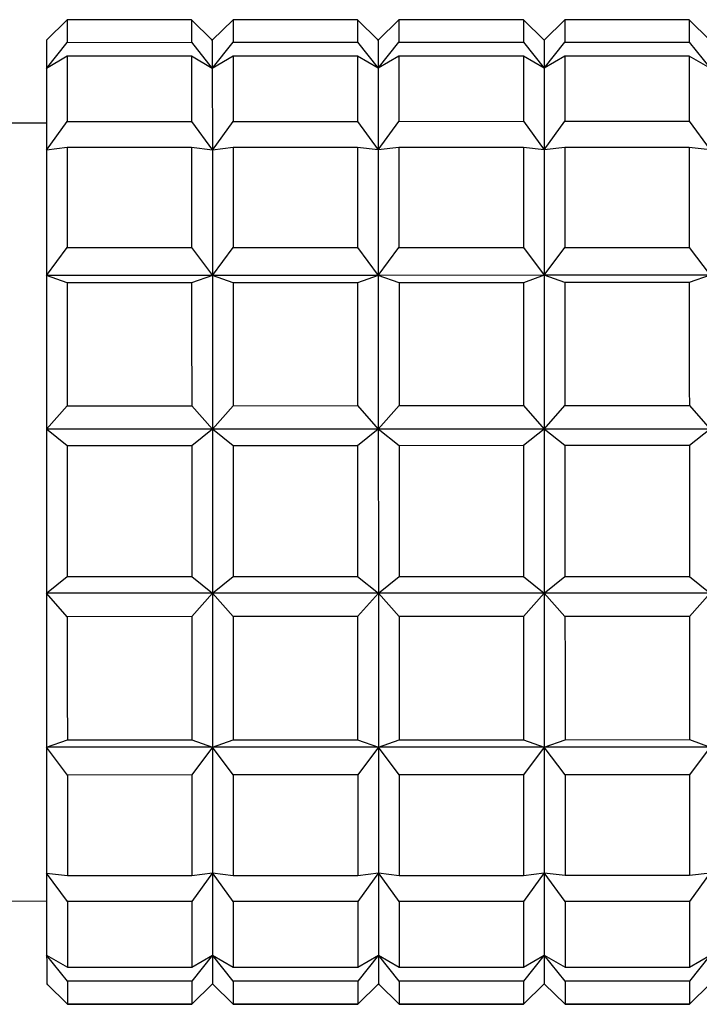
# Model space of a CAD drawing. Header units: inches. Extents: x 2.6 to 39.6, y 3.9 to 32.3.
# Tile 3 of 74: x 12.713 to 12.971, y 5.855 to 6.228. Entities that reach past the tile are written whole.
import ezdxf

# ---------------------------------------------------------------- set-up
doc = ezdxf.new("R2010")
doc.units = ezdxf.units.IN
doc.header["$MEASUREMENT"] = 0

msp = doc.modelspace()

# ---------------------------------------------------------------- linework, layer by layer
at = {"color": 7, "linetype": 'Continuous', "lineweight": 25}
for p, q in [((12.73135, 6.2283), (12.72348, 6.22057)), ((12.77859, 6.22831), (12.73135, 6.2283)), ((12.78647, 6.22059), (12.77859, 6.22831)), ((12.79434, 6.22832), (12.78647, 6.22059)), ((12.84158, 6.22833), (12.79434, 6.22832)), ((12.84946, 6.2206), (12.84158, 6.22833)), ((12.85733, 6.22833), (12.84946, 6.2206)), ((12.90458, 6.22835), (12.85733, 6.22833)), ((12.91245, 6.22062), (12.90458, 6.22835)), ((12.92032, 6.22835), (12.91245, 6.22062)), ((12.96757, 6.22836), (12.92032, 6.22835)), ((12.97544, 6.22063), (12.96757, 6.22836)), ((12.78647, 6.22059), (12.78614, 6.22091)), ((12.79434, 6.21978), (12.84159, 6.21979)), ((12.84159, 6.21979), (12.84946, 6.20991)), ((12.84946, 6.2206), (12.84913, 6.22093)), ((12.84946, 6.20991), (12.85733, 6.21979)), ((12.85733, 6.21979), (12.90458, 6.2198)), ((12.90458, 6.2198), (12.91245, 6.20993)), ((12.91245, 6.22062), (12.91213, 6.22094)), ((12.91245, 6.20993), (12.92033, 6.21981)), ((12.92033, 6.21981), (12.96757, 6.21982)), ((12.96757, 6.21982), (12.97545, 6.20994)), ((12.72348, 6.20988), (12.73135, 6.21976)), ((12.73135, 6.21976), (12.77859, 6.21977)), ((12.77859, 6.21977), (12.78647, 6.20989)), ((12.78647, 6.20989), (12.79434, 6.21978)), ((12.73135, 6.21451), (12.72348, 6.20988)), ((12.7786, 6.21452), (12.73135, 6.21451)), ((12.78647, 6.20989), (12.7786, 6.21452)), ((12.79434, 6.21452), (12.78647, 6.20989)), ((12.84159, 6.21454), (12.79434, 6.21452)), ((12.84946, 6.20991), (12.84159, 6.21454)), ((12.85734, 6.21454), (12.84946, 6.20991)), ((12.90458, 6.21455), (12.85734, 6.21454)), ((12.91245, 6.20993), (12.90458, 6.21455)), ((12.92033, 6.21456), (12.91245, 6.20993)), ((12.96757, 6.21457), (12.92033, 6.21456)), ((12.97545, 6.20994), (12.96757, 6.21457)), ((12.72348, 6.18907), (12.69592, 6.18907)), ((12.72349, 6.17887), (12.73136, 6.18974)), ((12.73136, 6.18974), (12.7786, 6.18975)), ((12.7786, 6.18975), (12.78648, 6.17888)), ((12.78648, 6.17888), (12.79435, 6.18975)), ((12.79435, 6.18975), (12.84159, 6.18977)), ((12.84159, 6.18977), (12.84947, 6.1789)), ((12.84947, 6.1789), (12.85734, 6.18977)), ((12.85734, 6.18977), (12.90459, 6.18978)), ((12.90459, 6.18978), (12.91246, 6.17892)), ((12.91246, 6.17892), (12.92033, 6.18979)), ((12.92033, 6.18979), (12.96758, 6.1898)), ((12.96758, 6.1898), (12.97545, 6.17893)), ((12.73136, 6.17984), (12.72349, 6.17887)), ((12.7786, 6.17985), (12.73136, 6.17984)), ((12.78648, 6.17888), (12.7786, 6.17985)), ((12.79435, 6.17986), (12.78648, 6.17888)), ((12.8416, 6.17987), (12.79435, 6.17986)), ((12.84947, 6.1789), (12.8416, 6.17987)), ((12.85734, 6.17987), (12.84947, 6.1789)), ((12.90459, 6.17988), (12.85734, 6.17987)), ((12.91246, 6.17892), (12.90459, 6.17988)), ((12.92034, 6.17989), (12.91246, 6.17892)), ((12.96758, 6.1799), (12.92034, 6.17989)), ((12.97545, 6.17893), (12.96758, 6.1799)), ((12.7235, 6.13128), (12.73137, 6.14183)), ((12.73137, 6.14183), (12.77861, 6.14184)), ((12.77861, 6.14184), (12.78649, 6.1313)), ((12.78649, 6.1313), (12.79436, 6.14184)), ((12.79436, 6.14184), (12.84161, 6.14186)), ((12.84161, 6.14186), (12.84948, 6.13131)), ((12.84948, 6.13131), (12.85735, 6.14186)), ((12.85735, 6.14186), (12.9046, 6.14187)), ((12.9046, 6.14187), (12.91248, 6.13133)), ((12.91248, 6.13133), (12.92035, 6.14188)), ((12.92035, 6.14188), (12.96759, 6.14189)), ((12.96759, 6.14189), (12.97547, 6.13135)), ((12.78649, 6.1313), (12.7235, 6.13128)), ((12.73137, 6.12848), (12.7235, 6.13128)), ((12.78649, 6.1313), (12.77862, 6.12849)), ((12.84948, 6.13131), (12.78649, 6.1313)), ((12.79437, 6.1285), (12.78649, 6.1313)), ((12.84948, 6.13131), (12.84161, 6.12851)), ((12.91248, 6.13133), (12.84948, 6.13131)), ((12.85736, 6.12851), (12.84948, 6.13131)), ((12.91248, 6.13133), (12.9046, 6.12852)), ((12.97547, 6.13135), (12.91248, 6.13133)), ((12.92035, 6.12853), (12.91248, 6.13133)), ((12.97547, 6.13135), (12.96759, 6.12854)), ((12.77862, 6.12849), (12.73137, 6.12848)), ((12.84161, 6.12851), (12.79437, 6.1285)), ((12.9046, 6.12852), (12.85736, 6.12851)), ((12.96759, 6.12854), (12.92035, 6.12853)), ((12.72351, 6.07286), (12.73139, 6.08181)), ((12.73139, 6.08181), (12.77863, 6.08182)), ((12.77863, 6.08182), (12.78651, 6.07288)), ((12.78651, 6.07288), (12.79438, 6.08183)), ((12.79438, 6.08183), (12.84162, 6.08184)), ((12.84162, 6.08184), (12.8495, 6.07289)), ((12.8495, 6.07289), (12.85737, 6.08184)), ((12.85737, 6.08184), (12.90461, 6.08185)), ((12.90461, 6.08185), (12.91249, 6.07291)), ((12.91249, 6.07291), (12.92036, 6.08186)), ((12.92036, 6.08186), (12.96761, 6.08187)), ((12.96761, 6.08187), (12.97548, 6.07292)), ((12.78651, 6.07288), (12.72351, 6.07286)), ((12.73139, 6.06662), (12.72351, 6.07286)), ((12.78651, 6.07288), (12.77863, 6.06663)), ((12.8495, 6.07289), (12.78651, 6.07288)), ((12.79438, 6.06664), (12.78651, 6.07288)), ((12.8495, 6.07289), (12.84163, 6.06665)), ((12.91249, 6.07291), (12.8495, 6.07289)), ((12.85737, 6.06665), (12.8495, 6.07289)), ((12.91249, 6.07291), (12.90462, 6.06666)), ((12.97548, 6.07292), (12.91249, 6.07291)), ((12.92037, 6.06667), (12.91249, 6.07291)), ((12.97548, 6.07292), (12.96761, 6.06668)), ((12.77863, 6.06663), (12.73139, 6.06662)), ((12.84163, 6.06665), (12.79438, 6.06664)), ((12.90462, 6.06666), (12.85737, 6.06665)), ((12.96761, 6.06668), (12.92037, 6.06667)), ((12.72353, 6.01065), (12.7314, 6.01692)), ((12.7314, 6.01692), (12.77865, 6.01694)), ((12.77865, 6.01694), (12.78652, 6.01066)), ((12.78652, 6.01066), (12.79439, 6.01694)), ((12.79439, 6.01694), (12.84164, 6.01695)), ((12.84164, 6.01695), (12.84951, 6.01068)), ((12.84951, 6.01068), (12.85739, 6.01696)), ((12.85739, 6.01696), (12.90463, 6.01697)), ((12.90463, 6.01697), (12.91251, 6.0107)), ((12.91251, 6.0107), (12.92038, 6.01697)), ((12.92038, 6.01697), (12.96762, 6.01698)), ((12.96762, 6.01698), (12.9755, 6.01071)), ((12.78652, 6.01066), (12.72353, 6.01065)), ((12.73141, 6.00172), (12.72353, 6.01065)), ((12.78652, 6.01066), (12.77865, 6.00174)), ((12.84951, 6.01068), (12.78652, 6.01066)), ((12.7944, 6.00174), (12.78652, 6.01066)), ((12.84951, 6.01068), (12.84164, 6.00175)), ((12.91251, 6.0107), (12.84951, 6.01068)), ((12.85739, 6.00176), (12.84951, 6.01068)), ((12.91251, 6.0107), (12.90463, 6.00177)), ((12.9755, 6.01071), (12.91251, 6.0107)), ((12.92038, 6.00177), (12.91251, 6.0107)), ((12.9755, 6.01071), (12.96763, 6.00178)), ((12.77865, 6.00174), (12.73141, 6.00172)), ((12.84164, 6.00175), (12.7944, 6.00174)), ((12.90463, 6.00177), (12.85739, 6.00176)), ((12.96763, 6.00178), (12.92038, 6.00177)), ((12.72354, 5.95215), (12.73142, 5.95499)), ((12.73142, 5.95499), (12.77866, 5.95501)), ((12.77866, 5.95501), (12.78654, 5.95216)), ((12.78654, 5.95216), (12.79441, 5.95501)), ((12.79441, 5.95501), (12.84165, 5.95502)), ((12.84165, 5.95502), (12.84953, 5.95218)), ((12.84953, 5.95218), (12.8574, 5.95503)), ((12.8574, 5.95503), (12.90465, 5.95504)), ((12.90465, 5.95504), (12.91252, 5.9522)), ((12.91252, 5.9522), (12.92039, 5.95504)), ((12.92039, 5.95504), (12.96764, 5.95505)), ((12.96764, 5.95505), (12.97551, 5.95221)), ((12.78654, 5.95216), (12.72354, 5.95215)), ((12.73142, 5.94162), (12.72354, 5.95215)), ((12.78654, 5.95216), (12.77867, 5.94163)), ((12.84953, 5.95218), (12.78654, 5.95216)), ((12.79441, 5.94163), (12.78654, 5.95216)), ((12.84953, 5.95218), (12.84166, 5.94165)), ((12.91252, 5.9522), (12.84953, 5.95218)), ((12.85741, 5.94165), (12.84953, 5.95218)), ((12.91252, 5.9522), (12.90465, 5.94166)), ((12.97551, 5.95221), (12.91252, 5.9522)), ((12.9204, 5.94167), (12.91252, 5.9522)), ((12.97551, 5.95221), (12.96764, 5.94168)), ((12.77867, 5.94163), (12.73142, 5.94162)), ((12.84166, 5.94165), (12.79441, 5.94163)), ((12.90465, 5.94166), (12.85741, 5.94165)), ((12.96764, 5.94168), (12.9204, 5.94167)), ((12.72356, 5.90442), (12.73143, 5.90349)), ((12.73143, 5.89355), (12.72356, 5.90442)), ((12.73143, 5.90349), (12.77867, 5.9035)), ((12.77867, 5.9035), (12.78655, 5.90444)), ((12.78655, 5.90444), (12.77868, 5.89356)), ((12.78655, 5.90444), (12.79442, 5.90351)), ((12.79443, 5.89357), (12.78655, 5.90444)), ((12.79442, 5.90351), (12.84167, 5.90352)), ((12.84167, 5.90352), (12.84954, 5.90445)), ((12.84954, 5.90445), (12.84167, 5.89358)), ((12.84954, 5.90445), (12.85742, 5.90352)), ((12.85742, 5.89358), (12.84954, 5.90445)), ((12.85742, 5.90352), (12.90466, 5.90353)), ((12.90466, 5.90353), (12.91253, 5.90447)), ((12.91253, 5.90447), (12.90466, 5.8936)), ((12.91253, 5.90447), (12.92041, 5.90354)), ((12.92041, 5.8936), (12.91253, 5.90447)), ((12.92041, 5.90354), (12.96765, 5.90355)), ((12.96765, 5.90355), (12.97553, 5.90448)), ((12.97553, 5.90448), (12.96765, 5.89361)), ((12.696, 5.89379), (12.72356, 5.8938)), ((12.77868, 5.89356), (12.73143, 5.89355)), ((12.84167, 5.89358), (12.79443, 5.89357)), ((12.90466, 5.8936), (12.85742, 5.89358)), ((12.96765, 5.89361), (12.92041, 5.8936)), ((12.72356, 5.87322), (12.73144, 5.86863)), ((12.73144, 5.86332), (12.72356, 5.87322)), ((12.77868, 5.86864), (12.78656, 5.87323)), ((12.78656, 5.87323), (12.77869, 5.86333)), ((12.78656, 5.87323), (12.79443, 5.86864)), ((12.79443, 5.86334), (12.78656, 5.87323)), ((12.84168, 5.86865), (12.84955, 5.87325)), ((12.84955, 5.87325), (12.84168, 5.86335)), ((12.84955, 5.87325), (12.85742, 5.86866)), ((12.85743, 5.86335), (12.84955, 5.87325)), ((12.90467, 5.86867), (12.91254, 5.87326)), ((12.91254, 5.87326), (12.90467, 5.86337)), ((12.91254, 5.87326), (12.92042, 5.86867)), ((12.92042, 5.86337), (12.91254, 5.87326)), ((12.96766, 5.86869), (12.97553, 5.87328)), ((12.97553, 5.87328), (12.96766, 5.86338)), ((12.73144, 5.86863), (12.77868, 5.86864)), ((12.79443, 5.86864), (12.84168, 5.86865)), ((12.85742, 5.86866), (12.90467, 5.86867)), ((12.92042, 5.86867), (12.96766, 5.86869)), ((12.72357, 5.8623), (12.72389, 5.86198)), ((12.72357, 5.8623), (12.73144, 5.8546)), ((12.73144, 5.85458), (12.72357, 5.8623)), ((12.77869, 5.86333), (12.73144, 5.86332)), ((12.77869, 5.85462), (12.78656, 5.86232)), ((12.78656, 5.86232), (12.77869, 5.85459)), ((12.78656, 5.86232), (12.78689, 5.86199)), ((12.78656, 5.86232), (12.79444, 5.85462)), ((12.79444, 5.85459), (12.78656, 5.86232)), ((12.84168, 5.86335), (12.79443, 5.86334)), ((12.84168, 5.85463), (12.84955, 5.86234)), ((12.84955, 5.86234), (12.84168, 5.8546)), ((12.84955, 5.86234), (12.85743, 5.85464)), ((12.85743, 5.85461), (12.84955, 5.86234)), ((12.84955, 5.86233), (12.84988, 5.86201)), ((12.90467, 5.86337), (12.85743, 5.86335)), ((12.90467, 5.85465), (12.91254, 5.86235)), ((12.91254, 5.86235), (12.90467, 5.85462)), ((12.91254, 5.86235), (12.91287, 5.86202)), ((12.91254, 5.86235), (12.92042, 5.85465)), ((12.92042, 5.85462), (12.91254, 5.86235)), ((12.96766, 5.86338), (12.92042, 5.86337)), ((12.96766, 5.85466), (12.97554, 5.86237)), ((12.97554, 5.86237), (12.96766, 5.85464)), ((12.73144, 5.8546), (12.77869, 5.85462)), ((12.77869, 5.85459), (12.73144, 5.85458)), ((12.79444, 5.85462), (12.84168, 5.85463)), ((12.84168, 5.8546), (12.79444, 5.85459)), ((12.85743, 5.85464), (12.90467, 5.85465)), ((12.90467, 5.85462), (12.85743, 5.85461)), ((12.92042, 5.85465), (12.96766, 5.85466)), ((12.96766, 5.85464), (12.92042, 5.85462))]:
    msp.add_line(p, q, dxfattribs=at)
at = {"color": 7, "linetype": 'Continuous', "lineweight": 25, "flags": 128}
for points in [[(12.73135, 6.2283), (12.73135, 6.22795), (12.73135, 6.22739), (12.73135, 6.22663), (12.73135, 6.22566), (12.73135, 6.22449), (12.73135, 6.22311), (12.73135, 6.22154), (12.73135, 6.21976)], [(12.77859, 6.22831), (12.77859, 6.22796), (12.77859, 6.22741), (12.77859, 6.22664), (12.77859, 6.22568), (12.77859, 6.2245), (12.77859, 6.22313), (12.77859, 6.22155), (12.77859, 6.21977)], [(12.79434, 6.22832), (12.79434, 6.22797), (12.79434, 6.22741), (12.79434, 6.22665), (12.79434, 6.22568), (12.79434, 6.22451), (12.79434, 6.22313), (12.79434, 6.22155), (12.79434, 6.21978)], [(12.84158, 6.22833), (12.84158, 6.22798), (12.84158, 6.22742), (12.84158, 6.22666), (12.84158, 6.22569), (12.84159, 6.22452), (12.84159, 6.22314), (12.84159, 6.22156), (12.84159, 6.21979)], [(12.85733, 6.22833), (12.85733, 6.22798), (12.85733, 6.22743), (12.85733, 6.22666), (12.85733, 6.2257), (12.85733, 6.22452), (12.85733, 6.22315), (12.85733, 6.22157), (12.85733, 6.21979)], [(12.90458, 6.22835), (12.90458, 6.228), (12.90458, 6.22744), (12.90458, 6.22668), (12.90458, 6.22571), (12.90458, 6.22453), (12.90458, 6.22316), (12.90458, 6.22158), (12.90458, 6.2198)], [(12.92032, 6.22835), (12.92032, 6.228), (12.92032, 6.22744), (12.92032, 6.22668), (12.92032, 6.22571), (12.92033, 6.22454), (12.92033, 6.22316), (12.92033, 6.22159), (12.92033, 6.21981)], [(12.96757, 6.22836), (12.96757, 6.22801), (12.96757, 6.22746), (12.96757, 6.22669), (12.96757, 6.22572), (12.96757, 6.22455), (12.96757, 6.22317), (12.96757, 6.2216), (12.96757, 6.21982)], [(12.72348, 6.22057), (12.72348, 6.22041), (12.72348, 6.21992), (12.72348, 6.21908), (12.72348, 6.2179), (12.72348, 6.21639), (12.72348, 6.21455), (12.72348, 6.21238), (12.72348, 6.20988)], [(12.78647, 6.22059), (12.78647, 6.22043), (12.78647, 6.21993), (12.78647, 6.2191), (12.78647, 6.21792), (12.78647, 6.21641), (12.78647, 6.21457), (12.78647, 6.21239), (12.78647, 6.20989)], [(12.84946, 6.2206), (12.84946, 6.22045), (12.84946, 6.21995), (12.84946, 6.21911), (12.84946, 6.21794), (12.84946, 6.21643), (12.84946, 6.21458), (12.84946, 6.21241), (12.84946, 6.20991)], [(12.91245, 6.22062), (12.91245, 6.22046), (12.91245, 6.21996), (12.91245, 6.21913), (12.91245, 6.21795), (12.91245, 6.21644), (12.91245, 6.2146), (12.91245, 6.21242), (12.91245, 6.20993)], [(12.73135, 6.21451), (12.73135, 6.21205), (12.73135, 6.20941), (12.73135, 6.20658), (12.73135, 6.20356), (12.73135, 6.20037), (12.73136, 6.19699), (12.73136, 6.19345), (12.73136, 6.18974)], [(12.7786, 6.21452), (12.7786, 6.21206), (12.7786, 6.20942), (12.7786, 6.20659), (12.7786, 6.20357), (12.7786, 6.20038), (12.7786, 6.19701), (12.7786, 6.19346), (12.7786, 6.18975)], [(12.79434, 6.21452), (12.79434, 6.21207), (12.79434, 6.20942), (12.79435, 6.20659), (12.79435, 6.20358), (12.79435, 6.20038), (12.79435, 6.19701), (12.79435, 6.19347), (12.79435, 6.18975)], [(12.84159, 6.21454), (12.84159, 6.21208), (12.84159, 6.20943), (12.84159, 6.2066), (12.84159, 6.20359), (12.84159, 6.20039), (12.84159, 6.19702), (12.84159, 6.19348), (12.84159, 6.18977)], [(12.85734, 6.21454), (12.85734, 6.21208), (12.85734, 6.20944), (12.85734, 6.20661), (12.85734, 6.20359), (12.85734, 6.2004), (12.85734, 6.19703), (12.85734, 6.19348), (12.85734, 6.18977)], [(12.90458, 6.21455), (12.90458, 6.2121), (12.90458, 6.20945), (12.90458, 6.20662), (12.90458, 6.2036), (12.90458, 6.20041), (12.90458, 6.19704), (12.90459, 6.19349), (12.90459, 6.18978)], [(12.92033, 6.21456), (12.92033, 6.2121), (12.92033, 6.20946), (12.92033, 6.20662), (12.92033, 6.20361), (12.92033, 6.20041), (12.92033, 6.19704), (12.92033, 6.1935), (12.92033, 6.18979)], [(12.96757, 6.21457), (12.96757, 6.21211), (12.96757, 6.20947), (12.96757, 6.20664), (12.96757, 6.20362), (12.96758, 6.20043), (12.96758, 6.19705), (12.96758, 6.19351), (12.96758, 6.1898)], [(12.72348, 6.20988), (12.72348, 6.20706), (12.72348, 6.20392), (12.72348, 6.20048), (12.72348, 6.19673), (12.72348, 6.19269), (12.72348, 6.18836), (12.72349, 6.18375), (12.72349, 6.17887)], [(12.78647, 6.20989), (12.78647, 6.20707), (12.78647, 6.20394), (12.78647, 6.20049), (12.78647, 6.19675), (12.78648, 6.19271), (12.78648, 6.18838), (12.78648, 6.18376), (12.78648, 6.17888)], [(12.84946, 6.20991), (12.84946, 6.20709), (12.84946, 6.20396), (12.84947, 6.20051), (12.84947, 6.19676), (12.84947, 6.19272), (12.84947, 6.18839), (12.84947, 6.18378), (12.84947, 6.1789)], [(12.91245, 6.20993), (12.91246, 6.20711), (12.91246, 6.20397), (12.91246, 6.20053), (12.91246, 6.19678), (12.91246, 6.19274), (12.91246, 6.18841), (12.91246, 6.1838), (12.91246, 6.17892)], [(12.72349, 6.17887), (12.72349, 6.17373), (12.72349, 6.16833), (12.72349, 6.16269), (12.72349, 6.15683), (12.72349, 6.15074), (12.7235, 6.14445), (12.7235, 6.13796), (12.7235, 6.13128)], [(12.73136, 6.17984), (12.73136, 6.17557), (12.73136, 6.17116), (12.73136, 6.1666), (12.73136, 6.1619), (12.73137, 6.15707), (12.73137, 6.15211), (12.73137, 6.14703), (12.73137, 6.14183)], [(12.7786, 6.17985), (12.77861, 6.17559), (12.77861, 6.17117), (12.77861, 6.16661), (12.77861, 6.16191), (12.77861, 6.15708), (12.77861, 6.15212), (12.77861, 6.14704), (12.77861, 6.14184)], [(12.78648, 6.17888), (12.78648, 6.17374), (12.78648, 6.16835), (12.78648, 6.16271), (12.78648, 6.15684), (12.78649, 6.15076), (12.78649, 6.14446), (12.78649, 6.13797), (12.78649, 6.1313)], [(12.79435, 6.17986), (12.79435, 6.17559), (12.79435, 6.17118), (12.79436, 6.16662), (12.79436, 6.16192), (12.79436, 6.15709), (12.79436, 6.15213), (12.79436, 6.14704), (12.79436, 6.14184)], [(12.8416, 6.17987), (12.8416, 6.1756), (12.8416, 6.17119), (12.8416, 6.16663), (12.8416, 6.16193), (12.8416, 6.1571), (12.8416, 6.15214), (12.8416, 6.14706), (12.84161, 6.14186)], [(12.84947, 6.1789), (12.84947, 6.17376), (12.84947, 6.16836), (12.84947, 6.16273), (12.84948, 6.15686), (12.84948, 6.15077), (12.84948, 6.14448), (12.84948, 6.13799), (12.84948, 6.13131)], [(12.85734, 6.17987), (12.85735, 6.17561), (12.85735, 6.17119), (12.85735, 6.16663), (12.85735, 6.16193), (12.85735, 6.1571), (12.85735, 6.15214), (12.85735, 6.14706), (12.85735, 6.14186)], [(12.90459, 6.17988), (12.90459, 6.17562), (12.90459, 6.1712), (12.90459, 6.16664), (12.90459, 6.16195), (12.90459, 6.15712), (12.9046, 6.15216), (12.9046, 6.14707), (12.9046, 6.14187)], [(12.91246, 6.17892), (12.91246, 6.17377), (12.91247, 6.16838), (12.91247, 6.16274), (12.91247, 6.15688), (12.91247, 6.15079), (12.91247, 6.1445), (12.91247, 6.138), (12.91248, 6.13133)], [(12.92034, 6.17989), (12.92034, 6.17562), (12.92034, 6.17121), (12.92034, 6.16665), (12.92034, 6.16195), (12.92034, 6.15712), (12.92034, 6.15216), (12.92035, 6.14708), (12.92035, 6.14188)], [(12.96758, 6.1799), (12.96758, 6.17563), (12.96758, 6.17122), (12.96758, 6.16666), (12.96759, 6.16196), (12.96759, 6.15713), (12.96759, 6.15217), (12.96759, 6.14709), (12.96759, 6.14189)], [(12.7235, 6.13128), (12.7235, 6.12444), (12.7235, 6.11743), (12.7235, 6.11029), (12.72351, 6.10301), (12.72351, 6.09561), (12.72351, 6.08811), (12.72351, 6.08052), (12.72351, 6.07286)], [(12.78649, 6.1313), (12.78649, 6.12445), (12.78649, 6.11745), (12.7865, 6.1103), (12.7865, 6.10302), (12.7865, 6.09563), (12.7865, 6.08813), (12.7865, 6.08054), (12.78651, 6.07288)], [(12.84948, 6.13131), (12.84948, 6.12447), (12.84949, 6.11747), (12.84949, 6.11032), (12.84949, 6.10304), (12.84949, 6.09564), (12.84949, 6.08814), (12.8495, 6.08055), (12.8495, 6.07289)], [(12.91248, 6.13133), (12.91248, 6.12449), (12.91248, 6.11748), (12.91248, 6.11033), (12.91248, 6.10305), (12.91248, 6.09566), (12.91249, 6.08816), (12.91249, 6.08057), (12.91249, 6.07291)], [(12.73137, 6.12848), (12.73137, 6.12292), (12.73138, 6.11727), (12.73138, 6.11153), (12.73138, 6.10571), (12.73138, 6.09983), (12.73138, 6.09388), (12.73138, 6.08787), (12.73139, 6.08181)], [(12.77862, 6.12849), (12.77862, 6.12293), (12.77862, 6.11728), (12.77862, 6.11154), (12.77862, 6.10573), (12.77862, 6.09984), (12.77863, 6.09389), (12.77863, 6.08788), (12.77863, 6.08182)], [(12.79437, 6.1285), (12.79437, 6.12293), (12.79437, 6.11728), (12.79437, 6.11155), (12.79437, 6.10573), (12.79437, 6.09985), (12.79437, 6.0939), (12.79438, 6.08789), (12.79438, 6.08183)], [(12.84161, 6.12851), (12.84161, 6.12295), (12.84161, 6.11729), (12.84161, 6.11156), (12.84162, 6.10574), (12.84162, 6.09986), (12.84162, 6.09391), (12.84162, 6.0879), (12.84162, 6.08184)], [(12.85736, 6.12851), (12.85736, 6.12295), (12.85736, 6.1173), (12.85736, 6.11156), (12.85736, 6.10575), (12.85736, 6.09986), (12.85737, 6.09391), (12.85737, 6.0879), (12.85737, 6.08184)], [(12.9046, 6.12852), (12.9046, 6.12296), (12.9046, 6.11731), (12.90461, 6.11157), (12.90461, 6.10576), (12.90461, 6.09987), (12.90461, 6.09392), (12.90461, 6.08791), (12.90461, 6.08185)], [(12.92035, 6.12853), (12.92035, 6.12297), (12.92035, 6.11731), (12.92035, 6.11158), (12.92036, 6.10576), (12.92036, 6.09988), (12.92036, 6.09393), (12.92036, 6.08792), (12.92036, 6.08186)], [(12.96759, 6.12854), (12.9676, 6.12298), (12.9676, 6.11733), (12.9676, 6.11159), (12.9676, 6.10578), (12.9676, 6.09989), (12.9676, 6.09394), (12.9676, 6.08793), (12.96761, 6.08187)], [(12.72351, 6.07286), (12.72352, 6.06514), (12.72352, 6.05737), (12.72352, 6.04957), (12.72352, 6.04176), (12.72352, 6.03394), (12.72353, 6.02614), (12.72353, 6.01837), (12.72353, 6.01065)], [(12.78651, 6.07288), (12.78651, 6.06515), (12.78651, 6.05739), (12.78651, 6.04959), (12.78651, 6.04177), (12.78652, 6.03396), (12.78652, 6.02616), (12.78652, 6.01839), (12.78652, 6.01066)], [(12.8495, 6.07289), (12.8495, 6.06517), (12.8495, 6.0574), (12.8495, 6.0496), (12.84951, 6.04179), (12.84951, 6.03398), (12.84951, 6.02618), (12.84951, 6.01841), (12.84951, 6.01068)], [(12.91249, 6.07291), (12.91249, 6.06519), (12.91249, 6.05742), (12.9125, 6.04962), (12.9125, 6.04181), (12.9125, 6.03399), (12.9125, 6.02619), (12.9125, 6.01842), (12.91251, 6.0107)], [(12.73139, 6.06662), (12.73139, 6.06043), (12.73139, 6.05423), (12.73139, 6.048), (12.7314, 6.04177), (12.7314, 6.03555), (12.7314, 6.02932), (12.7314, 6.02311), (12.7314, 6.01692)], [(12.77863, 6.06663), (12.77863, 6.06045), (12.77864, 6.05424), (12.77864, 6.04802), (12.77864, 6.04179), (12.77864, 6.03556), (12.77864, 6.02933), (12.77864, 6.02312), (12.77865, 6.01694)], [(12.79438, 6.06664), (12.79438, 6.06045), (12.79438, 6.05424), (12.79439, 6.04802), (12.79439, 6.04179), (12.79439, 6.03556), (12.79439, 6.02934), (12.79439, 6.02313), (12.79439, 6.01694)], [(12.84163, 6.06665), (12.84163, 6.06046), (12.84163, 6.05425), (12.84163, 6.04803), (12.84163, 6.0418), (12.84163, 6.03557), (12.84163, 6.02935), (12.84164, 6.02314), (12.84164, 6.01695)], [(12.85737, 6.06665), (12.85738, 6.06047), (12.85738, 6.05426), (12.85738, 6.04804), (12.85738, 6.04181), (12.85738, 6.03558), (12.85738, 6.02935), (12.85738, 6.02315), (12.85739, 6.01696)], [(12.90462, 6.06666), (12.90462, 6.06048), (12.90462, 6.05427), (12.90462, 6.04805), (12.90462, 6.04182), (12.90463, 6.03559), (12.90463, 6.02937), (12.90463, 6.02316), (12.90463, 6.01697)], [(12.92037, 6.06667), (12.92037, 6.06048), (12.92037, 6.05427), (12.92037, 6.04805), (12.92037, 6.04182), (12.92037, 6.03559), (12.92037, 6.02937), (12.92038, 6.02316), (12.92038, 6.01697)], [(12.96761, 6.06668), (12.96761, 6.06049), (12.96761, 6.05429), (12.96761, 6.04806), (12.96762, 6.04184), (12.96762, 6.03561), (12.96762, 6.02938), (12.96762, 6.02317), (12.96762, 6.01698)], [(12.72353, 6.01065), (12.72353, 6.00298), (12.72353, 5.99538), (12.72354, 5.98788), (12.72354, 5.98047), (12.72354, 5.97318), (12.72354, 5.96602), (12.72354, 5.95901), (12.72354, 5.95215)], [(12.78652, 6.01066), (12.78652, 6.003), (12.78653, 5.9954), (12.78653, 5.98789), (12.78653, 5.98049), (12.78653, 5.9732), (12.78653, 5.96604), (12.78653, 5.95902), (12.78654, 5.95216)], [(12.84951, 6.01068), (12.84952, 6.00301), (12.84952, 5.99542), (12.84952, 5.98791), (12.84952, 5.9805), (12.84952, 5.97321), (12.84953, 5.96606), (12.84953, 5.95904), (12.84953, 5.95218)], [(12.91251, 6.0107), (12.91251, 6.00303), (12.91251, 5.99543), (12.91251, 5.98793), (12.91251, 5.98052), (12.91252, 5.97323), (12.91252, 5.96607), (12.91252, 5.95906), (12.91252, 5.9522)], [(12.73141, 6.00172), (12.73141, 5.99566), (12.73141, 5.98964), (12.73141, 5.98369), (12.73141, 5.97779), (12.73141, 5.97197), (12.73141, 5.96623), (12.73142, 5.96057), (12.73142, 5.95499)], [(12.77865, 6.00174), (12.77865, 5.99567), (12.77865, 5.98966), (12.77865, 5.9837), (12.77866, 5.97781), (12.77866, 5.97198), (12.77866, 5.96624), (12.77866, 5.96058), (12.77866, 5.95501)], [(12.7944, 6.00174), (12.7944, 5.99567), (12.7944, 5.98966), (12.7944, 5.9837), (12.7944, 5.97781), (12.79441, 5.97199), (12.79441, 5.96624), (12.79441, 5.96058), (12.79441, 5.95501)], [(12.84164, 6.00175), (12.84164, 5.99569), (12.84164, 5.98967), (12.84165, 5.98372), (12.84165, 5.97782), (12.84165, 5.972), (12.84165, 5.96626), (12.84165, 5.96059), (12.84165, 5.95502)], [(12.85739, 6.00176), (12.85739, 5.99569), (12.85739, 5.98968), (12.85739, 5.98372), (12.8574, 5.97783), (12.8574, 5.972), (12.8574, 5.96626), (12.8574, 5.9606), (12.8574, 5.95503)], [(12.90463, 6.00177), (12.90464, 5.9957), (12.90464, 5.98969), (12.90464, 5.98373), (12.90464, 5.97784), (12.90464, 5.97202), (12.90464, 5.96627), (12.90464, 5.96061), (12.90465, 5.95504)], [(12.92038, 6.00177), (12.92038, 5.99571), (12.92039, 5.98969), (12.92039, 5.98374), (12.92039, 5.97784), (12.92039, 5.97202), (12.92039, 5.96628), (12.92039, 5.96061), (12.92039, 5.95504)], [(12.96763, 6.00178), (12.96763, 5.99572), (12.96763, 5.9897), (12.96763, 5.98375), (12.96763, 5.97785), (12.96763, 5.97203), (12.96764, 5.96629), (12.96764, 5.96063), (12.96764, 5.95505)], [(12.72354, 5.95215), (12.72355, 5.94546), (12.72355, 5.93895), (12.72355, 5.93264), (12.72355, 5.92654), (12.72355, 5.92065), (12.72355, 5.915), (12.72356, 5.90958), (12.72356, 5.90442)], [(12.78654, 5.95216), (12.78654, 5.94548), (12.78654, 5.93897), (12.78654, 5.93266), (12.78654, 5.92655), (12.78654, 5.92067), (12.78655, 5.91501), (12.78655, 5.9096), (12.78655, 5.90444)], [(12.84953, 5.95218), (12.84953, 5.94549), (12.84953, 5.93899), (12.84953, 5.93267), (12.84954, 5.92657), (12.84954, 5.92069), (12.84954, 5.91503), (12.84954, 5.90962), (12.84954, 5.90445)], [(12.91252, 5.9522), (12.91252, 5.94551), (12.91252, 5.939), (12.91253, 5.93269), (12.91253, 5.92659), (12.91253, 5.9207), (12.91253, 5.91505), (12.91253, 5.90963), (12.91253, 5.90447)], [(12.73142, 5.94162), (12.73142, 5.9364), (12.73142, 5.93131), (12.73143, 5.92634), (12.73143, 5.92149), (12.73143, 5.91678), (12.73143, 5.9122), (12.73143, 5.90777), (12.73143, 5.90349)], [(12.77867, 5.94163), (12.77867, 5.93642), (12.77867, 5.93132), (12.77867, 5.92635), (12.77867, 5.9215), (12.77867, 5.91679), (12.77867, 5.91222), (12.77867, 5.90778), (12.77867, 5.9035)], [(12.79441, 5.94163), (12.79441, 5.93642), (12.79442, 5.93133), (12.79442, 5.92635), (12.79442, 5.92151), (12.79442, 5.91679), (12.79442, 5.91222), (12.79442, 5.90779), (12.79442, 5.90351)], [(12.84166, 5.94165), (12.84166, 5.93643), (12.84166, 5.93134), (12.84166, 5.92636), (12.84166, 5.92152), (12.84166, 5.91681), (12.84166, 5.91223), (12.84167, 5.9078), (12.84167, 5.90352)], [(12.85741, 5.94165), (12.85741, 5.93644), (12.85741, 5.93134), (12.85741, 5.92637), (12.85741, 5.92152), (12.85741, 5.91681), (12.85741, 5.91224), (12.85741, 5.9078), (12.85742, 5.90352)], [(12.90465, 5.94166), (12.90465, 5.93645), (12.90465, 5.93135), (12.90465, 5.92638), (12.90465, 5.92153), (12.90466, 5.91682), (12.90466, 5.91225), (12.90466, 5.90782), (12.90466, 5.90353)], [(12.9204, 5.94167), (12.9204, 5.93645), (12.9204, 5.93136), (12.9204, 5.92638), (12.9204, 5.92154), (12.9204, 5.91683), (12.9204, 5.91225), (12.92041, 5.90782), (12.92041, 5.90354)], [(12.96764, 5.94168), (12.96764, 5.93647), (12.96764, 5.93137), (12.96765, 5.9264), (12.96765, 5.92155), (12.96765, 5.91684), (12.96765, 5.91226), (12.96765, 5.90783), (12.96765, 5.90355)], [(12.72356, 5.90442), (12.72356, 5.89952), (12.72356, 5.89488), (12.72356, 5.89053), (12.72356, 5.88646), (12.72356, 5.88269), (12.72356, 5.87922), (12.72356, 5.87606), (12.72356, 5.87322)], [(12.78655, 5.90444), (12.78655, 5.89953), (12.78655, 5.8949), (12.78655, 5.89055), (12.78655, 5.88648), (12.78655, 5.88271), (12.78656, 5.87924), (12.78656, 5.87608), (12.78656, 5.87323)], [(12.84954, 5.90445), (12.84954, 5.89955), (12.84954, 5.89492), (12.84954, 5.89056), (12.84955, 5.8865), (12.84955, 5.88272), (12.84955, 5.87925), (12.84955, 5.87609), (12.84955, 5.87325)], [(12.91253, 5.90447), (12.91253, 5.89956), (12.91254, 5.89493), (12.91254, 5.89058), (12.91254, 5.88651), (12.91254, 5.88274), (12.91254, 5.87927), (12.91254, 5.87611), (12.91254, 5.87326)], [(12.73143, 5.89355), (12.73143, 5.88982), (12.73144, 5.88626), (12.73144, 5.88287), (12.73144, 5.87965), (12.73144, 5.87662), (12.73144, 5.87377), (12.73144, 5.8711), (12.73144, 5.86863)], [(12.77868, 5.89356), (12.77868, 5.88983), (12.77868, 5.88627), (12.77868, 5.88288), (12.77868, 5.87967), (12.77868, 5.87663), (12.77868, 5.87378), (12.77868, 5.87111), (12.77868, 5.86864)], [(12.79443, 5.89357), (12.79443, 5.88984), (12.79443, 5.88627), (12.79443, 5.88288), (12.79443, 5.87967), (12.79443, 5.87663), (12.79443, 5.87378), (12.79443, 5.87112), (12.79443, 5.86864)], [(12.84167, 5.89358), (12.84167, 5.88985), (12.84167, 5.88629), (12.84167, 5.8829), (12.84167, 5.87968), (12.84167, 5.87665), (12.84167, 5.8738), (12.84168, 5.87113), (12.84168, 5.86865)], [(12.85742, 5.89358), (12.85742, 5.88985), (12.85742, 5.88629), (12.85742, 5.8829), (12.85742, 5.87969), (12.85742, 5.87665), (12.85742, 5.8738), (12.85742, 5.87113), (12.85742, 5.86866)], [(12.90466, 5.8936), (12.90466, 5.88986), (12.90466, 5.8863), (12.90466, 5.88291), (12.90467, 5.8797), (12.90467, 5.87666), (12.90467, 5.87381), (12.90467, 5.87115), (12.90467, 5.86867)], [(12.92041, 5.8936), (12.92041, 5.88987), (12.92041, 5.88631), (12.92041, 5.88292), (12.92041, 5.8797), (12.92041, 5.87667), (12.92041, 5.87382), (12.92042, 5.87115), (12.92042, 5.86867)], [(12.96765, 5.89361), (12.96765, 5.88988), (12.96766, 5.88632), (12.96766, 5.88293), (12.96766, 5.87971), (12.96766, 5.87668), (12.96766, 5.87383), (12.96766, 5.87116), (12.96766, 5.86869)], [(12.72356, 5.87322), (12.72357, 5.87069), (12.72357, 5.86849), (12.72357, 5.86662), (12.72357, 5.86508), (12.72357, 5.86388), (12.72357, 5.86301), (12.72357, 5.86249), (12.72357, 5.8623)], [(12.78656, 5.87323), (12.78656, 5.87071), (12.78656, 5.86851), (12.78656, 5.86663), (12.78656, 5.8651), (12.78656, 5.86389), (12.78656, 5.86303), (12.78656, 5.8625), (12.78656, 5.86232)], [(12.84955, 5.87325), (12.84955, 5.87072), (12.84955, 5.86852), (12.84955, 5.86665), (12.84955, 5.86511), (12.84955, 5.86391), (12.84955, 5.86304), (12.84955, 5.86252), (12.84955, 5.86234)], [(12.91254, 5.87326), (12.91254, 5.87074), (12.91254, 5.86854), (12.91254, 5.86667), (12.91254, 5.86513), (12.91254, 5.86393), (12.91254, 5.86306), (12.91254, 5.86254), (12.91254, 5.86235)], [(12.73144, 5.86332), (12.73144, 5.86152), (12.73144, 5.85992), (12.73144, 5.85853), (12.73144, 5.85733), (12.73144, 5.85634), (12.73144, 5.85555), (12.73144, 5.85498), (12.73144, 5.8546)], [(12.77869, 5.86333), (12.77869, 5.86153), (12.77869, 5.85994), (12.77869, 5.85854), (12.77869, 5.85734), (12.77869, 5.85635), (12.77869, 5.85557), (12.77869, 5.85499), (12.77869, 5.85462)], [(12.79443, 5.86334), (12.79443, 5.86154), (12.79443, 5.85994), (12.79443, 5.85854), (12.79443, 5.85735), (12.79443, 5.85636), (12.79444, 5.85557), (12.79444, 5.85499), (12.79444, 5.85462)], [(12.84168, 5.86335), (12.84168, 5.86155), (12.84168, 5.85995), (12.84168, 5.85855), (12.84168, 5.85736), (12.84168, 5.85637), (12.84168, 5.85558), (12.84168, 5.855), (12.84168, 5.85463)], [(12.85743, 5.86335), (12.85743, 5.86155), (12.85743, 5.85996), (12.85743, 5.85856), (12.85743, 5.85736), (12.85743, 5.85637), (12.85743, 5.85559), (12.85743, 5.85501), (12.85743, 5.85464)], [(12.90467, 5.86337), (12.90467, 5.86157), (12.90467, 5.85997), (12.90467, 5.85857), (12.90467, 5.85737), (12.90467, 5.85638), (12.90467, 5.8556), (12.90467, 5.85502), (12.90467, 5.85465)], [(12.92042, 5.86337), (12.92042, 5.86157), (12.92042, 5.85997), (12.92042, 5.85857), (12.92042, 5.85738), (12.92042, 5.85639), (12.92042, 5.8556), (12.92042, 5.85502), (12.92042, 5.85465)], [(12.96766, 5.86338), (12.96766, 5.86158), (12.96766, 5.85998), (12.96766, 5.85859), (12.96766, 5.85739), (12.96766, 5.8564), (12.96766, 5.85562), (12.96766, 5.85504), (12.96766, 5.85466)]]:
    msp.add_lwpolyline(points, dxfattribs=at)

doc.saveas('drawing.dxf')
